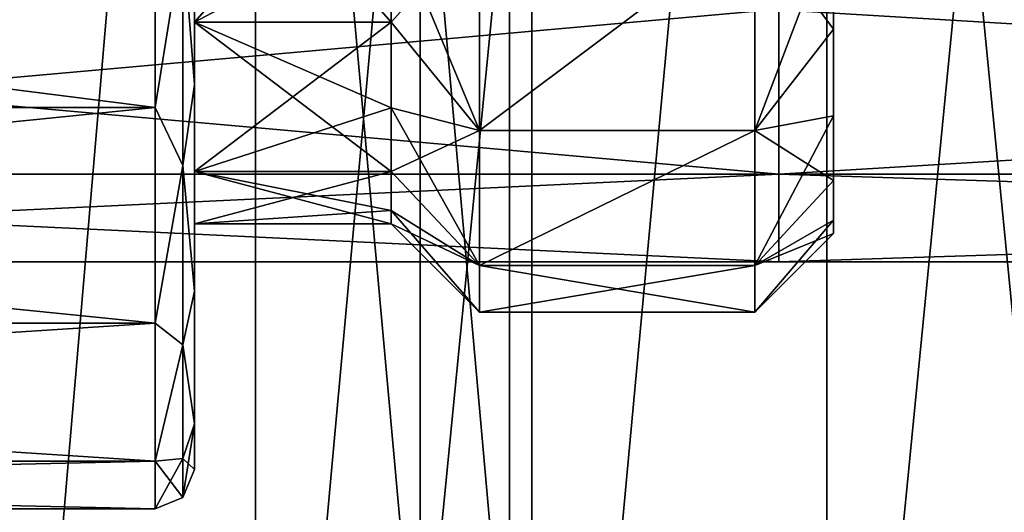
# Model space of a CAD drawing. Header units: millimetres. Extents: x -682 to 137, y -14 to 967.
# Tile 144 of 256: x -424 to -414, y 11 to 16. Entities that reach past the tile are written whole.
import ezdxf

# ---------------------------------------------------------------- set-up
doc = ezdxf.new("R2010")
doc.units = ezdxf.units.MM
doc.header["$LTSCALE"] = 65.185185
for name, color, linetype in [('3833', 7, 'CONTINUOUS'), ('3834', 7, 'CONTINUOUS'), ('3835', 7, 'CONTINUOUS'), ('3836', 7, 'CONTINUOUS'), ('3910', 7, 'CONTINUOUS'), ('3911', 7, 'CONTINUOUS'), ('3912', 7, 'CONTINUOUS'), ('3913', 7, 'CONTINUOUS'), ('3916', 7, 'CONTINUOUS'), ('3917', 7, 'CONTINUOUS'), ('3919', 7, 'CONTINUOUS'), ('3920', 7, 'CONTINUOUS'), ('3921', 7, 'CONTINUOUS'), ('3922', 7, 'CONTINUOUS'), ('3923', 7, 'CONTINUOUS'), ('3924', 7, 'CONTINUOUS'), ('3947', 7, 'CONTINUOUS'), ('3948', 7, 'CONTINUOUS'), ('3956', 7, 'CONTINUOUS'), ('3959', 7, 'CONTINUOUS'), ('3960', 7, 'CONTINUOUS'), ('3961', 7, 'CONTINUOUS'), ('4558', 7, 'CONTINUOUS'), ('4562', 7, 'CONTINUOUS')]:
    doc.layers.add(name, color=color, linetype=linetype)

msp = doc.modelspace()

# ---------------------------------------------------------------- linework, layer by layer
at = {"layer": '3833', "color": 7, "linetype": 'CONTINUOUS', "true_color": 0x96918c}
for points in [[(-419.068, 1, -37.422), (-424.687, 1, -33.979), (-419.068, 66.8, -37.422), (-419.068, 1, -37.422)], [(-419.068, 66.8, -37.422), (-424.687, 1, -33.979), (-424.687, 66.8, -33.978), (-419.068, 66.8, -37.422)], [(-412.979, 1, -39.944), (-419.068, 1, -37.422), (-412.979, 66.8, -39.944), (-412.979, 1, -39.944)], [(-412.979, 66.8, -39.944), (-419.068, 1, -37.422), (-419.068, 66.8, -37.422), (-412.979, 66.8, -39.944)]]:
    msp.add_3dface(points, dxfattribs=at)
at = {"layer": '3834', "color": 7, "linetype": 'CONTINUOUS', "true_color": 0x96918c}
for points in [[(-424.687, 1, 33.979), (-419.068, 1, 37.422), (-419.068, 66.8, 37.422), (-424.687, 1, 33.979)], [(-424.687, 66.8, 33.978), (-424.687, 1, 33.979), (-419.068, 66.8, 37.422), (-424.687, 66.8, 33.978)], [(-419.068, 1, 37.422), (-412.979, 1, 39.944), (-412.979, 66.8, 39.944), (-419.068, 1, 37.422)], [(-419.068, 66.8, 37.422), (-419.068, 1, 37.422), (-412.979, 66.8, 39.944), (-419.068, 66.8, 37.422)]]:
    msp.add_3dface(points, dxfattribs=at)
at = {"layer": '3835', "color": 7, "linetype": 'CONTINUOUS', "true_color": 0x96918c}
for points in [[(-421.878, 66.8, -33.486), (-427.092, 66.8, -29.429), (-427.091, 3, -29.429), (-421.878, 66.8, -33.486)], [(-421.878, 3, -33.487), (-421.878, 66.8, -33.486), (-427.091, 3, -29.429), (-421.878, 3, -33.487)], [(-416.068, 66.8, -36.631), (-421.878, 66.8, -33.486), (-421.878, 3, -33.487), (-416.068, 66.8, -36.631)], [(-416.068, 3, -36.631), (-416.068, 66.8, -36.631), (-421.878, 3, -33.487), (-416.068, 3, -36.631)], [(-409.82, 66.8, -38.776), (-416.068, 66.8, -36.631), (-416.068, 3, -36.631), (-409.82, 66.8, -38.776)], [(-409.819, 3, -38.776), (-409.82, 66.8, -38.776), (-416.068, 3, -36.631), (-409.819, 3, -38.776)]]:
    msp.add_3dface(points, dxfattribs=at)
at = {"layer": '3836', "color": 7, "linetype": 'CONTINUOUS', "true_color": 0x96918c}
for points in [[(-427.092, 66.8, 29.429), (-421.878, 66.8, 33.486), (-427.091, 3, 29.429), (-427.092, 66.8, 29.429)], [(-427.091, 3, 29.429), (-421.878, 66.8, 33.486), (-421.878, 3, 33.487), (-427.091, 3, 29.429)], [(-421.878, 66.8, 33.486), (-416.068, 66.8, 36.631), (-421.878, 3, 33.487), (-421.878, 66.8, 33.486)], [(-421.878, 3, 33.487), (-416.068, 66.8, 36.631), (-416.068, 3, 36.631), (-421.878, 3, 33.487)], [(-416.068, 66.8, 36.631), (-409.82, 66.8, 38.776), (-416.068, 3, 36.631), (-416.068, 66.8, 36.631)], [(-416.068, 3, 36.631), (-409.82, 66.8, 38.776), (-409.819, 3, 38.776), (-416.068, 3, 36.631)]]:
    msp.add_3dface(points, dxfattribs=at)
at = {"layer": '3910', "color": 7, "linetype": 'CONTINUOUS', "true_color": 0x96918c}
for points in [[(-444.6, 17.941, 9.415), (-444.6, 15.181, 8.009), (-422.9, 17.941, 9.415), (-444.6, 17.941, 9.415)], [(-422.9, 17.941, 9.415), (-444.6, 15.181, 8.009), (-422.9, 15.181, 8.009), (-422.9, 17.941, 9.415)], [(-444.6, 15.181, 8.009), (-444.6, 12.991, 5.819), (-422.9, 15.181, 8.009), (-444.6, 15.181, 8.009)], [(-422.9, 15.181, 8.009), (-444.6, 12.991, 5.819), (-422.9, 12.991, 5.819), (-422.9, 15.181, 8.009)], [(-444.6, 12.991, 5.819), (-444.6, 11.585, 3.059), (-422.9, 12.991, 5.819), (-444.6, 12.991, 5.819)], [(-422.9, 12.991, 5.819), (-444.6, 11.585, 3.059), (-422.9, 11.585, 3.059), (-422.9, 12.991, 5.819)], [(-444.6, 11.585, 3.059), (-444.6, 11.1), (-422.9, 11.585, 3.059), (-444.6, 11.585, 3.059)], [(-422.9, 11.585, 3.059), (-444.6, 11.1), (-422.9, 11.1), (-422.9, 11.585, 3.059)]]:
    msp.add_3dface(points, dxfattribs=at)
at = {"layer": '3911', "color": 7, "linetype": 'CONTINUOUS', "true_color": 0x96918c}
for points in [[(-422.5, 26.584, -7.686), (-422.5, 21, -7), (-422.5, 15.416, -7.686), (-422.5, 26.584, -7.686)], [(-422.5, 15.416, 7.686), (-422.5, 21, 7), (-422.5, 26.584, 7.686), (-422.5, 15.416, 7.686)], [(-422.5, 18.064, 9.035), (-422.5, 15.416, 7.686), (-422.5, 26.584, 7.686), (-422.5, 18.064, 9.035)], [(-422.5, 23.936, -9.035), (-422.5, 26.584, -7.686), (-422.5, 15.416, -7.686), (-422.5, 23.936, -9.035)], [(-422.5, 18.064, -9.035), (-422.5, 23.936, -9.035), (-422.5, 15.416, -7.686), (-422.5, 18.064, -9.035)], [(-422.5, 21, -7), (-422.5, 18.322, -6.467), (-422.5, 15.416, -7.686), (-422.5, 21, -7)], [(-422.5, 18.322, 6.467), (-422.5, 21, 7), (-422.5, 13.314, 5.584), (-422.5, 18.322, 6.467)], [(-422.5, 13.314, 5.584), (-422.5, 21, 7), (-422.5, 15.416, 7.686), (-422.5, 13.314, 5.584)], [(-422.5, 18.322, -6.467), (-422.5, 16.05, -4.95), (-422.5, 13.314, -5.584), (-422.5, 18.322, -6.467)], [(-422.5, 15.416, -7.686), (-422.5, 18.322, -6.467), (-422.5, 13.314, -5.584), (-422.5, 15.416, -7.686)], [(-422.5, 16.05, 4.95), (-422.5, 18.322, 6.467), (-422.5, 13.314, 5.584), (-422.5, 16.05, 4.95)], [(-422.5, 16.05, -4.95), (-422.5, 14.533, -2.678), (-422.5, 11.965, -2.935), (-422.5, 16.05, -4.95)], [(-422.5, 13.314, -5.584), (-422.5, 16.05, -4.95), (-422.5, 11.965, -2.935), (-422.5, 13.314, -5.584)], [(-422.5, 14.533, 2.678), (-422.5, 16.05, 4.95), (-422.5, 11.965, 2.935), (-422.5, 14.533, 2.678)], [(-422.5, 11.965, 2.935), (-422.5, 16.05, 4.95), (-422.5, 13.314, 5.584), (-422.5, 11.965, 2.935)], [(-422.5, 14.533, -2.678), (-422.5, 14), (-422.5, 11.965, -2.935), (-422.5, 14.533, -2.678)], [(-422.5, 14), (-422.5, 14.533, 2.678), (-422.5, 11.5), (-422.5, 14)], [(-422.5, 11.5), (-422.5, 14.533, 2.678), (-422.5, 11.965, 2.935), (-422.5, 11.5)], [(-422.5, 14), (-422.5, 11.5), (-422.5, 11.965, -2.935), (-422.5, 14)]]:
    msp.add_3dface(points, dxfattribs=at)
at = {"layer": '3912', "color": 7, "linetype": 'CONTINUOUS', "true_color": 0x96918c}
for points in [[(-419.6, 17.05, 6.842), (-419.6, 14.948, 5.078), (-416.8, 17.05, 6.842), (-419.6, 17.05, 6.842)], [(-416.8, 17.05, 6.842), (-419.6, 14.948, 5.078), (-416.8, 14.948, 5.078), (-416.8, 17.05, 6.842)], [(-419.6, 14.948, 5.078), (-419.6, 13.576, 2.702), (-416.8, 14.948, 5.078), (-419.6, 14.948, 5.078)], [(-416.8, 14.948, 5.078), (-419.6, 13.576, 2.702), (-416.8, 13.576, 2.702), (-416.8, 14.948, 5.078)], [(-419.6, 13.576, 2.702), (-419.6, 13.1), (-416.8, 13.576, 2.702), (-419.6, 13.576, 2.702)], [(-416.8, 13.576, 2.702), (-419.6, 13.1), (-416.8, 13.1), (-416.8, 13.576, 2.702)]]:
    msp.add_3dface(points, dxfattribs=at)
at = {"layer": '3913', "color": 7, "linetype": 'CONTINUOUS', "true_color": 0x96918c}
for points in [[(-416, 24.944, 5.904), (-416, 15.98, 5.021), (-416, 26.02, 5.021), (-416, 24.944, 5.904)], [(-416, 26.02, 5.021), (-416, 15.98, 5.021), (-416, 19.909, 4.777), (-416, 26.02, 5.021)], [(-416, 17.056, -5.904), (-416, 26.02, -5.021), (-416, 15.98, -5.021), (-416, 17.056, -5.904)], [(-416, 15.98, -5.021), (-416, 26.02, -5.021), (-416, 22.091, -4.777), (-416, 15.98, -5.021)], [(-416, 17.056, 5.904), (-416, 15.98, 5.021), (-416, 24.944, 5.904), (-416, 17.056, 5.904)], [(-416, 19.909, -4.777), (-416, 15.98, -5.021), (-416, 22.091, -4.777), (-416, 19.909, -4.777)], [(-416, 15.98, 5.021), (-416, 15.097, 3.945), (-416, 19.909, 4.777), (-416, 15.98, 5.021)], [(-416, 19.909, 4.777), (-416, 15.097, 3.945), (-416, 17.945, 3.831), (-416, 19.909, 4.777)], [(-416, 15.097, -3.945), (-416, 15.98, -5.021), (-416, 19.909, -4.777), (-416, 15.097, -3.945)], [(-416, 17.945, -3.831), (-416, 15.097, -3.945), (-416, 19.909, -4.777), (-416, 17.945, -3.831)], [(-416, 15.097, 3.945), (-416, 14.44, 2.717), (-416, 17.945, 3.831), (-416, 15.097, 3.945)], [(-416, 17.945, 3.831), (-416, 14.44, 2.717), (-416, 16.585, 2.126), (-416, 17.945, 3.831)], [(-416, 14.44, -2.717), (-416, 15.097, -3.945), (-416, 17.945, -3.831), (-416, 14.44, -2.717)], [(-416, 16.585, -2.126), (-416, 14.44, -2.717), (-416, 17.945, -3.831), (-416, 16.585, -2.126)], [(-416, 14.036, 1.385), (-416, 13.9), (-416, 16.585, 2.126), (-416, 14.036, 1.385)], [(-416, 16.585, 2.126), (-416, 13.9), (-416, 16.1), (-416, 16.585, 2.126)], [(-416, 14.44, 2.717), (-416, 14.036, 1.385), (-416, 16.585, 2.126), (-416, 14.44, 2.717)], [(-416, 14.036, -1.385), (-416, 14.44, -2.717), (-416, 16.585, -2.126), (-416, 14.036, -1.385)], [(-416, 16.1), (-416, 14.036, -1.385), (-416, 16.585, -2.126), (-416, 16.1)], [(-416, 13.9), (-416, 14.036, -1.385), (-416, 16.1), (-416, 13.9)]]:
    msp.add_3dface(points, dxfattribs=at)
at = {"layer": '3916', "color": 7, "linetype": 'CONTINUOUS', "true_color": 0x96918c}
for points in [[(-444.6, 15.181, -8.009), (-444.6, 17.941, -9.415), (-422.9, 15.181, -8.009), (-444.6, 15.181, -8.009)], [(-422.9, 15.181, -8.009), (-444.6, 17.941, -9.415), (-422.9, 17.941, -9.415), (-422.9, 15.181, -8.009)], [(-444.6, 12.991, -5.819), (-444.6, 15.181, -8.009), (-422.9, 12.991, -5.819), (-444.6, 12.991, -5.819)], [(-422.9, 12.991, -5.819), (-444.6, 15.181, -8.009), (-422.9, 15.181, -8.009), (-422.9, 12.991, -5.819)], [(-444.6, 11.585, -3.059), (-444.6, 12.991, -5.819), (-422.9, 11.585, -3.059), (-444.6, 11.585, -3.059)], [(-422.9, 11.585, -3.059), (-444.6, 12.991, -5.819), (-422.9, 12.991, -5.819), (-422.9, 11.585, -3.059)], [(-422.9, 11.1), (-444.6, 11.1), (-444.6, 11.585, -3.059), (-422.9, 11.1)], [(-422.9, 11.1), (-444.6, 11.585, -3.059), (-422.9, 11.585, -3.059), (-422.9, 11.1)]]:
    msp.add_3dface(points, dxfattribs=at)
at = {"layer": '3917', "color": 7, "linetype": 'CONTINUOUS', "true_color": 0x96918c}
for points in [[(-419.6, 14.948, -5.078), (-419.6, 17.05, -6.842), (-416.8, 17.05, -6.842), (-419.6, 14.948, -5.078)], [(-416.8, 14.948, -5.078), (-419.6, 14.948, -5.078), (-416.8, 17.05, -6.842), (-416.8, 14.948, -5.078)], [(-419.6, 13.576, -2.702), (-419.6, 14.948, -5.078), (-416.8, 14.948, -5.078), (-419.6, 13.576, -2.702)], [(-416.8, 13.576, -2.702), (-419.6, 13.576, -2.702), (-416.8, 14.948, -5.078), (-416.8, 13.576, -2.702)], [(-416.8, 13.1), (-419.6, 13.1), (-419.6, 13.576, -2.702), (-416.8, 13.1)], [(-416.8, 13.1), (-419.6, 13.576, -2.702), (-416.8, 13.576, -2.702), (-416.8, 13.1)]]:
    msp.add_3dface(points, dxfattribs=at)
at = {"layer": '3919', "color": 7, "linetype": 'CONTINUOUS', "true_color": 0x96918c}
for points in [[(-422.5, 18.322, 6.467), (-422.5, 16.05, 4.95), (-420.5, 18.321, 6.467), (-422.5, 18.322, 6.467)], [(-420.5, 18.321, 6.467), (-422.5, 16.05, 4.95), (-420.5, 17.111, 5.82), (-420.5, 18.321, 6.467)], [(-420.5, 17.111, 5.82), (-422.5, 16.05, 4.95), (-420.5, 16.05, 4.95), (-420.5, 17.111, 5.82)], [(-422.5, 16.05, 4.95), (-422.5, 14.533, 2.678), (-420.5, 16.05, 4.95), (-422.5, 16.05, 4.95)], [(-420.5, 16.05, 4.95), (-422.5, 14.533, 2.678), (-420.5, 15.18, 3.889), (-420.5, 16.05, 4.95)], [(-420.5, 15.18, 3.889), (-422.5, 14.533, 2.678), (-420.5, 14.533, 2.679), (-420.5, 15.18, 3.889)], [(-422.5, 14.533, 2.678), (-422.5, 14), (-420.5, 14.533, 2.679), (-422.5, 14.533, 2.678)], [(-420.5, 14.533, 2.679), (-422.5, 14), (-420.5, 14.135, 1.366), (-420.5, 14.533, 2.679)], [(-420.5, 14.135, 1.366), (-422.5, 14), (-420.5, 14), (-420.5, 14.135, 1.366)]]:
    msp.add_3dface(points, dxfattribs=at)
at = {"layer": '3920', "color": 7, "linetype": 'CONTINUOUS', "true_color": 0x96918c}
for points in [[(-420.5, 17.111, 5.82), (-420.5, 16.05, 4.95), (-419.6, 17.05, 6.842), (-420.5, 17.111, 5.82)], [(-419.6, 17.05, 6.842), (-420.5, 16.05, 4.95), (-419.6, 14.948, 5.078), (-419.6, 17.05, 6.842)], [(-420.5, 16.05, 4.95), (-420.5, 15.18, 3.889), (-419.6, 14.948, 5.078), (-420.5, 16.05, 4.95)], [(-420.5, 15.18, 3.889), (-420.5, 14.533, 2.679), (-419.6, 14.948, 5.078), (-420.5, 15.18, 3.889)], [(-419.6, 14.948, 5.078), (-420.5, 14.533, 2.679), (-419.6, 13.576, 2.702), (-419.6, 14.948, 5.078)], [(-420.5, 14.533, 2.679), (-420.5, 14.135, 1.366), (-419.6, 13.576, 2.702), (-420.5, 14.533, 2.679)], [(-420.5, 14.135, 1.366), (-420.5, 14), (-419.6, 13.576, 2.702), (-420.5, 14.135, 1.366)], [(-419.6, 13.576, 2.702), (-420.5, 14), (-419.6, 13.1), (-419.6, 13.576, 2.702)]]:
    msp.add_3dface(points, dxfattribs=at)
at = {"layer": '3921', "color": 7, "linetype": 'CONTINUOUS', "true_color": 0x96918c}
for points in [[(-422.5, 16.05, -4.95), (-422.5, 18.322, -6.467), (-420.5, 16.05, -4.95), (-422.5, 16.05, -4.95)], [(-420.5, 16.05, -4.95), (-422.5, 18.322, -6.467), (-420.5, 17.111, -5.82), (-420.5, 16.05, -4.95)], [(-422.5, 14.533, -2.678), (-422.5, 16.05, -4.95), (-420.5, 14.533, -2.679), (-422.5, 14.533, -2.678)], [(-420.5, 14.533, -2.679), (-422.5, 16.05, -4.95), (-420.5, 15.18, -3.889), (-420.5, 14.533, -2.679)], [(-420.5, 15.18, -3.889), (-422.5, 16.05, -4.95), (-420.5, 16.05, -4.95), (-420.5, 15.18, -3.889)], [(-422.5, 14), (-422.5, 14.533, -2.678), (-420.5, 14), (-422.5, 14)], [(-420.5, 14), (-422.5, 14.533, -2.678), (-420.5, 14.135, -1.366), (-420.5, 14)], [(-420.5, 14.135, -1.366), (-422.5, 14.533, -2.678), (-420.5, 14.533, -2.679), (-420.5, 14.135, -1.366)]]:
    msp.add_3dface(points, dxfattribs=at)
at = {"layer": '3922', "color": 7, "linetype": 'CONTINUOUS', "true_color": 0x96918c}
for points in [[(-420.5, 16.05, -4.95), (-420.5, 17.111, -5.82), (-419.6, 14.948, -5.078), (-420.5, 16.05, -4.95)], [(-419.6, 14.948, -5.078), (-420.5, 17.111, -5.82), (-419.6, 17.05, -6.842), (-419.6, 14.948, -5.078)], [(-420.5, 15.18, -3.889), (-420.5, 16.05, -4.95), (-419.6, 14.948, -5.078), (-420.5, 15.18, -3.889)], [(-420.5, 14.533, -2.679), (-420.5, 15.18, -3.889), (-419.6, 13.576, -2.702), (-420.5, 14.533, -2.679)], [(-419.6, 13.576, -2.702), (-420.5, 15.18, -3.889), (-419.6, 14.948, -5.078), (-419.6, 13.576, -2.702)], [(-420.5, 14.135, -1.366), (-420.5, 14.533, -2.679), (-419.6, 13.576, -2.702), (-420.5, 14.135, -1.366)], [(-419.6, 13.1), (-420.5, 14), (-420.5, 14.135, -1.366), (-419.6, 13.1)], [(-419.6, 13.1), (-420.5, 14.135, -1.366), (-419.6, 13.576, -2.702), (-419.6, 13.1)]]:
    msp.add_3dface(points, dxfattribs=at)
at = {"layer": '3923', "color": 7, "linetype": 'CONTINUOUS', "true_color": 0x96918c}
for points in [[(-416.8, 17.05, 6.842), (-416.8, 14.948, 5.078), (-416, 17.056, 5.904), (-416.8, 17.05, 6.842)], [(-416.8, 14.948, 5.078), (-416, 15.98, 5.021), (-416, 17.056, 5.904), (-416.8, 14.948, 5.078)], [(-416.8, 14.948, 5.078), (-416, 15.097, 3.945), (-416, 15.98, 5.021), (-416.8, 14.948, 5.078)], [(-416.8, 14.948, 5.078), (-416.8, 13.576, 2.702), (-416, 15.097, 3.945), (-416.8, 14.948, 5.078)], [(-416.8, 13.576, 2.702), (-416, 14.44, 2.717), (-416, 15.097, 3.945), (-416.8, 13.576, 2.702)], [(-416.8, 13.576, 2.702), (-416, 14.036, 1.385), (-416, 14.44, 2.717), (-416.8, 13.576, 2.702)], [(-416.8, 13.576, 2.702), (-416.8, 13.1), (-416, 14.036, 1.385), (-416.8, 13.576, 2.702)], [(-416.8, 13.1), (-416, 13.9), (-416, 14.036, 1.385), (-416.8, 13.1)]]:
    msp.add_3dface(points, dxfattribs=at)
at = {"layer": '3924', "color": 7, "linetype": 'CONTINUOUS', "true_color": 0x96918c}
for points in [[(-416, 17.056, -5.904), (-416, 15.98, -5.021), (-416.8, 17.05, -6.842), (-416, 17.056, -5.904)], [(-416, 15.98, -5.021), (-416.8, 14.948, -5.078), (-416.8, 17.05, -6.842), (-416, 15.98, -5.021)], [(-416, 15.98, -5.021), (-416, 15.097, -3.945), (-416.8, 14.948, -5.078), (-416, 15.98, -5.021)], [(-416, 15.097, -3.945), (-416, 14.44, -2.717), (-416.8, 14.948, -5.078), (-416, 15.097, -3.945)], [(-416, 14.44, -2.717), (-416.8, 13.576, -2.702), (-416.8, 14.948, -5.078), (-416, 14.44, -2.717)], [(-416, 14.44, -2.717), (-416, 14.036, -1.385), (-416.8, 13.576, -2.702), (-416, 14.44, -2.717)], [(-416, 14.036, -1.385), (-416, 13.9), (-416.8, 13.576, -2.702), (-416, 14.036, -1.385)], [(-416, 13.9), (-416.8, 13.1), (-416.8, 13.576, -2.702), (-416, 13.9)]]:
    msp.add_3dface(points, dxfattribs=at)
at = {"layer": '3947', "color": 7, "linetype": 'CONTINUOUS', "true_color": 0x96918c}
for points in [[(-422.5, 15.416, 7.686), (-422.5, 18.064, 9.035), (-422.617, 16.936, 8.899), (-422.5, 15.416, 7.686)], [(-422.9, 17.941, 9.415), (-422.9, 15.181, 8.009), (-422.617, 16.936, 8.899), (-422.9, 17.941, 9.415)], [(-422.9, 15.181, 8.009), (-422.617, 14.594, 7.393), (-422.617, 16.936, 8.899), (-422.9, 15.181, 8.009)], [(-422.617, 14.594, 7.393), (-422.5, 15.416, 7.686), (-422.617, 16.936, 8.899), (-422.617, 14.594, 7.393)], [(-422.5, 13.314, 5.584), (-422.5, 15.416, 7.686), (-422.617, 14.594, 7.393), (-422.5, 13.314, 5.584)], [(-422.9, 15.181, 8.009), (-422.9, 12.991, 5.819), (-422.617, 14.594, 7.393), (-422.9, 15.181, 8.009)], [(-422.9, 12.991, 5.819), (-422.617, 12.77, 5.289), (-422.617, 14.594, 7.393), (-422.9, 12.991, 5.819)], [(-422.617, 12.77, 5.289), (-422.5, 13.314, 5.584), (-422.617, 14.594, 7.393), (-422.617, 12.77, 5.289)], [(-422.5, 11.965, 2.935), (-422.5, 13.314, 5.584), (-422.617, 12.77, 5.289), (-422.5, 11.965, 2.935)], [(-422.9, 12.991, 5.819), (-422.9, 11.585, 3.059), (-422.617, 12.77, 5.289), (-422.9, 12.991, 5.819)], [(-422.9, 11.585, 3.059), (-422.617, 11.613, 2.756), (-422.617, 12.77, 5.289), (-422.9, 11.585, 3.059)], [(-422.617, 11.613, 2.756), (-422.5, 11.965, 2.935), (-422.617, 12.77, 5.289), (-422.617, 11.613, 2.756)], [(-422.5, 11.5), (-422.5, 11.965, 2.935), (-422.617, 11.217), (-422.5, 11.5)], [(-422.617, 11.217), (-422.5, 11.965, 2.935), (-422.617, 11.613, 2.756), (-422.617, 11.217)], [(-422.9, 11.585, 3.059), (-422.9, 11.1), (-422.617, 11.613, 2.756), (-422.9, 11.585, 3.059)], [(-422.9, 11.1), (-422.617, 11.217), (-422.617, 11.613, 2.756), (-422.9, 11.1)]]:
    msp.add_3dface(points, dxfattribs=at)
at = {"layer": '3948', "color": 7, "linetype": 'CONTINUOUS', "true_color": 0x96918c}
for points in [[(-422.5, 18.064, -9.035), (-422.5, 15.416, -7.686), (-422.617, 16.936, -8.899), (-422.5, 18.064, -9.035)], [(-422.9, 15.181, -8.009), (-422.9, 17.941, -9.415), (-422.617, 16.936, -8.899), (-422.9, 15.181, -8.009)], [(-422.9, 15.181, -8.009), (-422.617, 16.936, -8.899), (-422.617, 14.594, -7.393), (-422.9, 15.181, -8.009)], [(-422.617, 16.936, -8.899), (-422.5, 15.416, -7.686), (-422.617, 14.594, -7.393), (-422.617, 16.936, -8.899)], [(-422.5, 15.416, -7.686), (-422.5, 13.314, -5.584), (-422.617, 14.594, -7.393), (-422.5, 15.416, -7.686)], [(-422.9, 12.991, -5.819), (-422.9, 15.181, -8.009), (-422.617, 14.594, -7.393), (-422.9, 12.991, -5.819)], [(-422.9, 12.991, -5.819), (-422.617, 14.594, -7.393), (-422.617, 12.77, -5.289), (-422.9, 12.991, -5.819)], [(-422.617, 14.594, -7.393), (-422.5, 13.314, -5.584), (-422.617, 12.77, -5.289), (-422.617, 14.594, -7.393)], [(-422.5, 13.314, -5.584), (-422.5, 11.965, -2.935), (-422.617, 12.77, -5.289), (-422.5, 13.314, -5.584)], [(-422.9, 11.585, -3.059), (-422.9, 12.991, -5.819), (-422.617, 12.77, -5.289), (-422.9, 11.585, -3.059)], [(-422.9, 11.585, -3.059), (-422.617, 12.77, -5.289), (-422.617, 11.613, -2.756), (-422.9, 11.585, -3.059)], [(-422.617, 12.77, -5.289), (-422.5, 11.965, -2.935), (-422.617, 11.613, -2.756), (-422.617, 12.77, -5.289)], [(-422.5, 11.965, -2.935), (-422.5, 11.5), (-422.617, 11.613, -2.756), (-422.5, 11.965, -2.935)], [(-422.9, 11.585, -3.059), (-422.617, 11.613, -2.756), (-422.617, 11.217), (-422.9, 11.585, -3.059)], [(-422.617, 11.613, -2.756), (-422.5, 11.5), (-422.617, 11.217), (-422.617, 11.613, -2.756)], [(-422.9, 11.1), (-422.9, 11.585, -3.059), (-422.617, 11.217), (-422.9, 11.1)]]:
    msp.add_3dface(points, dxfattribs=at)
at = {"layer": '3956', "color": 7, "linetype": 'CONTINUOUS', "true_color": 0x96918c}
for points in [[(-424.981, 72.5, 34.383), (-419.295, 72.5, 37.868), (-419.295, 8.7, 37.868), (-424.981, 72.5, 34.383)], [(-424.981, 8.7, 34.383), (-424.981, 72.5, 34.383), (-419.295, 8.7, 37.868), (-424.981, 8.7, 34.383)], [(-419.295, 72.5, 37.868), (-413.133, 72.5, 40.42), (-413.133, 8.7, 40.42), (-419.295, 72.5, 37.868)], [(-419.295, 8.7, 37.868), (-419.295, 72.5, 37.868), (-413.133, 8.7, 40.42), (-419.295, 8.7, 37.868)]]:
    msp.add_3dface(points, dxfattribs=at)
at = {"layer": '3959', "color": 7, "linetype": 'CONTINUOUS', "true_color": 0x96918c}
for points in [[(-426.157, 8.7, 36.001), (-420.203, 8.7, 39.65), (-426.156, 74.5, 36.001), (-426.157, 8.7, 36.001)], [(-426.156, 74.5, 36.001), (-420.203, 8.7, 39.65), (-420.203, 74.5, 39.65), (-426.156, 74.5, 36.001)], [(-420.203, 8.7, 39.65), (-413.751, 8.7, 42.322), (-420.203, 74.5, 39.65), (-420.203, 8.7, 39.65)], [(-420.203, 74.5, 39.65), (-413.751, 8.7, 42.322), (-413.751, 74.5, 42.322), (-420.203, 74.5, 39.65)]]:
    msp.add_3dface(points, dxfattribs=at)
at = {"layer": '3960', "color": 7, "linetype": 'CONTINUOUS', "true_color": 0x96918c}
for points in [[(-419.295, 72.5, -37.868), (-424.981, 72.5, -34.383), (-419.295, 8.7, -37.868), (-419.295, 72.5, -37.868)], [(-419.295, 8.7, -37.868), (-424.981, 72.5, -34.383), (-424.981, 8.7, -34.383), (-419.295, 8.7, -37.868)], [(-413.133, 72.5, -40.42), (-419.295, 72.5, -37.868), (-413.133, 8.7, -40.42), (-413.133, 72.5, -40.42)], [(-413.133, 8.7, -40.42), (-419.295, 72.5, -37.868), (-419.295, 8.7, -37.868), (-413.133, 8.7, -40.42)]]:
    msp.add_3dface(points, dxfattribs=at)
at = {"layer": '3961', "color": 7, "linetype": 'CONTINUOUS', "true_color": 0x96918c}
for points in [[(-420.203, 8.7, -39.65), (-426.157, 8.7, -36.001), (-420.203, 74.5, -39.65), (-420.203, 8.7, -39.65)], [(-420.203, 74.5, -39.65), (-426.157, 8.7, -36.001), (-426.156, 74.5, -36.001), (-420.203, 74.5, -39.65)], [(-413.751, 8.7, -42.322), (-420.203, 8.7, -39.65), (-413.751, 74.5, -42.322), (-413.751, 8.7, -42.322)], [(-413.751, 74.5, -42.322), (-420.203, 8.7, -39.65), (-420.203, 74.5, -39.65), (-413.751, 74.5, -42.322)]]:
    msp.add_3dface(points, dxfattribs=at)
at = {"layer": '4558', "color": 7, "linetype": 'CONTINUOUS', "true_color": 0x191919}
for points in [[(-435.35, 16.181, 5.747), (-435.355, 14.506, 3.753), (-416.558, 16.181, 5.747), (-435.35, 16.181, 5.747)], [(-416.558, 16.181, 5.747), (-435.355, 14.506, 3.753), (-416.558, 14.506, 3.753), (-416.558, 16.181, 5.747)], [(-435.355, 14.503, -3.747), (-435.35, 16.177, -5.743), (-416.558, 14.503, -3.747), (-435.355, 14.503, -3.747)], [(-416.558, 14.503, -3.747), (-435.35, 16.177, -5.743), (-416.558, 16.177, -5.743), (-416.558, 14.503, -3.747)], [(-435.355, 14.506, 3.753), (-435.358, 13.614, 1.305), (-416.558, 14.506, 3.753), (-435.355, 14.506, 3.753)], [(-416.558, 14.506, 3.753), (-435.358, 13.614, 1.305), (-416.558, 13.614, 1.305), (-416.558, 14.506, 3.753)], [(-435.358, 13.613, -1.299), (-435.355, 14.503, -3.747), (-416.558, 13.613, -1.299), (-435.358, 13.613, -1.299)], [(-416.558, 13.613, -1.299), (-435.355, 14.503, -3.747), (-416.558, 14.503, -3.747), (-416.558, 13.613, -1.299)], [(-435.358, 13.614, 1.305), (-435.358, 13.613, -1.299), (-416.558, 13.614, 1.305), (-435.358, 13.614, 1.305)], [(-416.558, 13.614, 1.305), (-435.358, 13.613, -1.299), (-416.558, 13.613, -1.299), (-416.558, 13.614, 1.305)]]:
    msp.add_3dface(points, dxfattribs=at)
at = {"layer": '4562', "color": 7, "linetype": 'CONTINUOUS', "true_color": 0x191919}
for points in [[(-416.558, 16.181, 5.747), (-416.558, 14.506, 3.753), (-388.722, 16.182, 5.747), (-416.558, 16.181, 5.747)], [(-388.722, 16.182, 5.747), (-416.558, 14.506, 3.753), (-388.738, 14.507, 3.753), (-388.722, 16.182, 5.747)], [(-416.558, 14.503, -3.747), (-416.558, 16.177, -5.743), (-388.738, 14.504, -3.747), (-416.558, 14.503, -3.747)], [(-388.738, 14.504, -3.747), (-416.558, 16.177, -5.743), (-388.722, 16.177, -5.743), (-388.738, 14.504, -3.747)], [(-416.558, 14.506, 3.753), (-416.558, 13.614, 1.305), (-388.738, 14.507, 3.753), (-416.558, 14.506, 3.753)], [(-388.738, 14.507, 3.753), (-416.558, 13.614, 1.305), (-388.746, 13.615, 1.305), (-388.738, 14.507, 3.753)], [(-388.746, 13.614, -1.299), (-416.558, 14.503, -3.747), (-388.738, 14.504, -3.747), (-388.746, 13.614, -1.299)], [(-416.558, 13.613, -1.299), (-416.558, 14.503, -3.747), (-388.746, 13.614, -1.299), (-416.558, 13.613, -1.299)], [(-416.558, 13.614, 1.305), (-416.558, 13.613, -1.299), (-388.746, 13.615, 1.305), (-416.558, 13.614, 1.305)], [(-388.746, 13.615, 1.305), (-416.558, 13.613, -1.299), (-388.746, 13.614, -1.299), (-388.746, 13.615, 1.305)]]:
    msp.add_3dface(points, dxfattribs=at)

doc.saveas('drawing.dxf')
